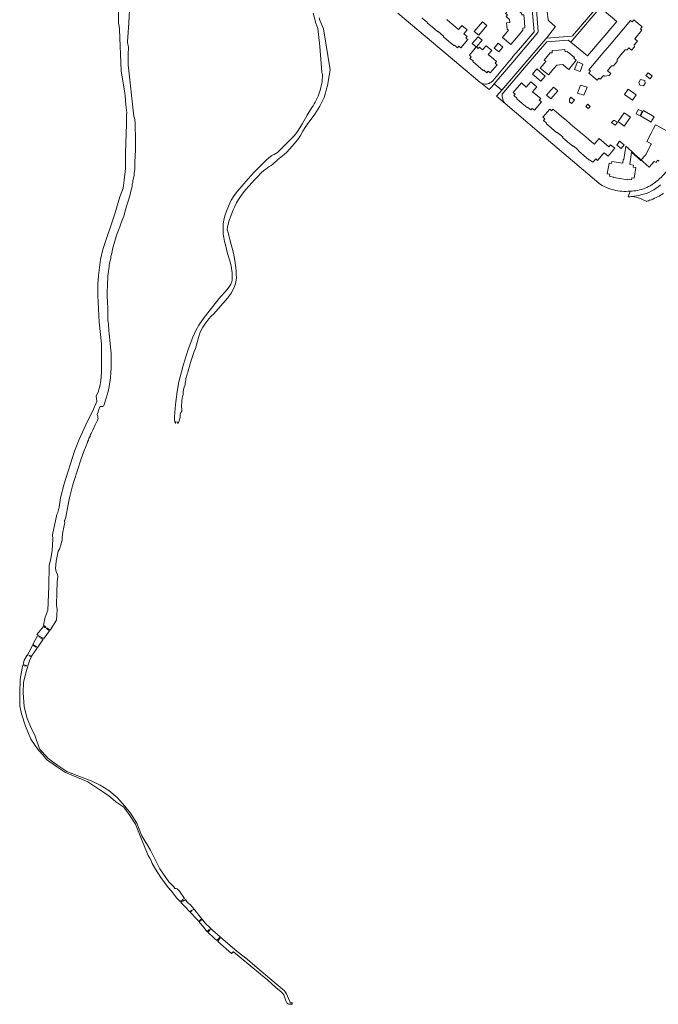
# Model space of a CAD drawing. Header units: metres. Extents: x 187916 to 189411, y 333285 to 334910.
# Tile 1 of 256: x 188255 to 188650, y 333285 to 333895. Entities that reach past the tile are written whole.
import ezdxf

# ---------------------------------------------------------------- set-up
doc = ezdxf.new("R2010")
doc.units = ezdxf.units.M
for name, color, linetype, lineweight in [('B-WE-OG-TERREIN_ERF-GV', 253, 'Continuous', 15), ('B-WE-OG-WATER-GV', 253, 'Continuous', 15), ('B-WE-OG-WATER_BEEK-GV', 253, 'Continuous', 15), ('B-WE-VH-GESLOTENVERHARDING_ASFALT-GV', 253, 'Continuous', 15), ('B-WE-VH-OPENVERHARDING_TEGEL-GV', 253, 'Continuous', 15)]:
    doc.layers.add(name, color=color, linetype=linetype, lineweight=lineweight)

# ---------------------------------------------------------------- blocks, each defined once
blk = doc.blocks.new('DTM')
at = {"layer": 'B-WE-OG-TERREIN_ERF-GV', "ltscale": 0.2, "flags": 128}
for points in [[(188547.738, 333856.968), (188549.866, 333859.481), (188558.143, 333869.258), (188558.52, 333869.704), (188560.271, 333871.726), (188560.078, 333871.87), (188563.643, 333875.839), (188573.361, 333887.321), (188572.195, 333901.083), (188570.906, 333902.168), (188560.81, 333910.664), (188578.091, 333931.428), (188580.253, 333931.823), (188589.164, 333923.436), (188590.785, 333921.91), (188603.407, 333922.907), (188614.72, 333936.216), (188615.039, 333935.939), (188622.64, 333944.895), (188622.421, 333945.06), (188628.832, 333952.673)], [(188637.141, 333946.923), (188631.09, 333939.782), (188630.836, 333939.984), (188611.356, 333916.804), (188612.259, 333904.119), (188614.344, 333902.356), (188624.523, 333893.754), (188606.424, 333872.321), (188596.162, 333880.863), (188594.553, 333882.202), (188581.31, 333881.138), (188568.535, 333866.146), (188558.036, 333853.914), (188553.574, 333848.716)], [(188519.285, 333894.87), (188521.472, 333893.009), (188523.422, 333891.35), (188526.483, 333888.764), (188528.083, 333890.629), (188528.632, 333891.269), (188531.861, 333888.559), (188529.74, 333886.031), (188531.808, 333884.296), (188531.065, 333883.424), (188532.247, 333882.427), (188527.899, 333877.281), (188526.679, 333878.312), (188525.862, 333877.381), (188523.958, 333878.966), (188523.547, 333878.875), (188520.328, 333881.59), (188517.145, 333884.274), (188517.196, 333884.683), (188515.56, 333886.074), (188513.927, 333887.461), (188513.51, 333887.387), (188510.326, 333890.086), (188507.134, 333892.793), (188507.179, 333893.213), (188505.571, 333894.576), (188503.909, 333895.984)], [(188488.929, 333898.926), (188539.683, 333856.115)], [(188650.161, 333795.423), (188651.48, 333796.827), (188651.693, 333796.671), (188655.157, 333800.578), (188656.227, 333802.318), (188704.036, 333893.748)], [(188539.855, 333855.987), (188539.943, 333855.926), (188540.032, 333855.866)], [(188555.358, 333842.83), (188585.014, 333817.666), (188613.405, 333793.419)], [(188650.887, 333807.133), (188649.773, 333807.711), (188649.05, 333806.317), (188647.739, 333806.997), (188644.641, 333803.463), (188640.881, 333806.759), (188639.707, 333807.837), (188642.175, 333810.596), (188642.751, 333811.512), (188643.871, 333813.672), (188645.882, 333817.639), (188645.998, 333817.862), (188643.201, 333819.312), (188645.847, 333824.415), (188647.389, 333827.389), (188648.531, 333829.592), (188655.13, 333826.171)]]:
    blk.add_lwpolyline(points, dxfattribs=at)
for points in [[(188558.244, 333893.076), (188558.093, 333895.021), (188556.015, 333896.777), (188556.827, 333897.749), (188555.674, 333898.72), (188559.059, 333902.731), (188560.266, 333901.712), (188561.079, 333902.675), (188565.6, 333898.86), (188565.685, 333897.719), (188567.042, 333897.727), (188567.392, 333893.484), (188567.703, 333889.717), (188566.356, 333889.509), (188566.461, 333888.368), (188565.604, 333887.35), (188563.65, 333885.027), (188558.966, 333879.46), (188553.751, 333883.847), (188557.472, 333888.276), (188556.604, 333889.012), (188556.298, 333892.943)], [(188539.088, 333885.128), (188536.287, 333887.453), (188541.307, 333893.453), (188544.108, 333891.128)], [(188635.674, 333883.009), (188637.424, 333881.505), (188635.414, 333879.167), (188635.539, 333877.944), (188633.792, 333875.888), (188633.549, 333876.095), (188632.057, 333877.363), (188630.99, 333876.113), (188629.84, 333876.121), (188627.191, 333873.014), (188624.818, 333870.23), (188624.804, 333868.83), (188623.627, 333867.448), (188622.516, 333866.142), (188621.391, 333866.149), (188618.849, 333863.159), (188620.826, 333861.536), (188619.782, 333860.264), (188616.929, 333859.708), (188616.34, 333860.209), (188614.326, 333857.84), (188613.483, 333858.548), (188612.355, 333857.224), (188607.17, 333861.706), (188608.23, 333862.931), (188607.268, 333863.743), (188611.801, 333869.111), (188615.938, 333874.01), (188620.232, 333879.094), (188624.386, 333884.013), (188628.642, 333889.054), (188633.116, 333894.351), (188634.071, 333893.545), (188635.098, 333894.78), (188640.354, 333890.409), (188639.211, 333889.066), (188640.15, 333888.255)], [(188550.086, 333868.916), (188549.215, 333867.844), (188550.5, 333866.915), (188546.161, 333861.843), (188544.956, 333862.841), (188544.158, 333861.907), (188542.248, 333863.504), (188541.865, 333863.406), (188538.69, 333866.094), (188535.469, 333868.822), (188535.524, 333869.204), (188533.622, 333870.834), (188534.466, 333871.818), (188533.245, 333872.795), (188533.871, 333873.577), (188534.33, 333874.151), (188537.44, 333878.037), (188535.093, 333880.07), (188538.626, 333884.232), (188541.184, 333882.02), (188537.604, 333877.895), (188538.74, 333876.911), (188539.502, 333877.787), (188541.431, 333876.113), (188543.681, 333878.696), (188547.131, 333875.788), (188544.907, 333873.233), (188548.261, 333870.454)], [(188551.222, 333874.989), (188548.568, 333877.172), (188551.049, 333880.188), (188553.703, 333878.004), (188553.918, 333877.827), (188551.437, 333874.812)], [(188588.484, 333875.995), (188592.471, 333876.328), (188592.584, 333874.98), (188593.823, 333875.083), (188598.319, 333871.302), (188597.939, 333870.851), (188599.441, 333869.638), (188594.81, 333863.905), (188593.208, 333865.25), (188591.165, 333866.967), (188589.13, 333866.829), (188587.408, 333866.712), (188585.605, 333864.58), (188582.209, 333860.565), (188577.212, 333864.75), (188579.6, 333867.601), (188580.615, 333868.813), (188579.557, 333869.699), (188583.332, 333874.207), (188584.452, 333874.289), (188584.461, 333875.659)], [(188600.182, 333868.61), (188603.637, 333867.284), (188601.846, 333862.616), (188598.391, 333863.942)], [(188572.281, 333861.129), (188575.044, 333864.358), (188580.287, 333859.872), (188577.524, 333856.643)], [(188646.582, 333859.91), (188645.262, 333858.221), (188642.637, 333860.276), (188643.957, 333861.965)], [(188566.024, 333842.937), (188562.717, 333845.692), (188562.714, 333846.061), (188560.849, 333847.726), (188561.648, 333848.673), (188560.382, 333849.698), (188565.5, 333855.679), (188568.547, 333853.072), (188571.342, 333856.339), (188575.015, 333853.197), (188573.751, 333851.643), (188572.405, 333849.987), (188575.62, 333847.419), (188577.452, 333845.956), (188576.594, 333844.891), (188577.914, 333843.83), (188573.527, 333838.734), (188572.268, 333839.818), (188571.439, 333838.831), (188569.555, 333840.439), (188569.155, 333840.329)], [(188639.259, 333857.732), (188641.857, 333857.17), (188642.241, 333855.456), (188641.193, 333853.725), (188638.796, 333854.254), (188638.313, 333855.943)], [(188581.042, 333847.982), (188585.361, 333853.03), (188588.024, 333850.769), (188583.705, 333845.72)], [(188602.181, 333854.232), (188606.146, 333852.892), (188604.167, 333847.947), (188600.202, 333849.287)], [(188636.646, 333848.17), (188634.317, 333844.882), (188629.357, 333848.395), (188631.686, 333851.683)], [(188595.354, 333843.917), (188595.192, 333845.464), (188596.2, 333846.707), (188598.297, 333845.006), (188596.596, 333842.909)], [(188619.652, 333815.978), (188620.704, 333817.237), (188623.294, 333815.074), (188619.231, 333810.21), (188616.714, 333812.312), (188616.039, 333811.507), (188612.714, 333807.541), (188611.547, 333808.519), (188610.47, 333807.327), (188609.65, 333806.419), (188607.768, 333807.984), (188607.369, 333807.91), (188604.179, 333810.639), (188601.01, 333813.35), (188600.969, 333813.827), (188599.318, 333815.158), (188597.707, 333816.456), (188597.387, 333816.431), (188594.125, 333819.17), (188590.991, 333821.8), (188591.072, 333822.234), (188589.421, 333823.536), (188587.651, 333824.932), (188587.341, 333824.864), (188584.162, 333827.56), (188580.98, 333830.259), (188581.009, 333830.691), (188579.116, 333832.297), (188579.915, 333833.254), (188578.72, 333834.29), (188583.094, 333839.336), (188584.233, 333838.373), (188585.046, 333839.341), (188587.022, 333837.663), (188590.427, 333834.771), (188593.159, 333832.451), (188595.431, 333830.544), (188597.439, 333828.86), (188600.441, 333826.32), (188603.261, 333823.935), (188605.416, 333822.103), (188607.244, 333820.55), (188610.345, 333817.933), (188610.699, 333817.634), (188612.236, 333819.455), (188613.608, 333821.081)], [(188606.854, 333839.679), (188605.369, 333841.089), (188606.659, 333842.449), (188608.144, 333841.04)], [(188633.029, 333834.299), (188629.202, 333828.887), (188625.358, 333831.606), (188629.179, 333837.009), (188631.547, 333835.342)], [(188637.929, 333839.2), (188640.374, 333838.093), (188639.102, 333835.286), (188636.657, 333836.394)], [(188641.204, 333838.417), (188647.805, 333834.592), (188646.353, 333832.22), (188645.827, 333831.36), (188639.225, 333835.185)], [(188621.381, 333830.985), (188622.552, 333832.421), (188623.258, 333832.387), (188624.927, 333831.051), (188623.591, 333829.382)], [(188627.308, 333814.888), (188624.524, 333817.114), (188626.358, 333819.407), (188629.143, 333817.181)], [(188633.857, 333813.052), (188635.653, 333811.425), (188636.969, 333810.232), (188639.807, 333807.66), (188639.593, 333807.423), (188639.43, 333807.57), (188633.798, 333812.674), (188632.61, 333805.073), (188634.96, 333804.695), (188634.777, 333803.451), (188636.431, 333803.185), (188635.444, 333796.518), (188633.877, 333796.75), (188633.657, 333795.553), (188631.209, 333795.874), (188630.929, 333795.637), (188626.742, 333796.29), (188622.589, 333796.937), (188622.471, 333797.298), (188620.037, 333797.733), (188620.269, 333798.971), (188618.69, 333799.256), (188619.894, 333805.927), (188621.322, 333805.699), (188621.517, 333806.932), (188628.232, 333805.859), (188628.587, 333808.138), (188628.853, 333808.096), (188630.174, 333816.389)]]:
    blk.add_lwpolyline(points, close=True, dxfattribs=at)
for points in [[(188539.683, 333856.115, 0.0130526), (188539.855, 333855.987)], [(188540.032, 333855.866, 0.0129528), (188540.212, 333855.752)], [(188540.212, 333855.752, 0.0104164), (188540.397, 333855.644)], [(188540.397, 333855.644, 0.0771774), (188542.084, 333855.016)], [(188543.881, 333854.929, 0.0958414), (188546.006, 333855.577)], [(188546.006, 333855.577, 0.0951206), (188547.738, 333856.968)], [(188542.084, 333855.016, 0.0773584), (188543.881, 333854.929)], [(188553.574, 333848.716, 0.0471025), (188553.598, 333847.145)], [(188553.598, 333847.145, 0.0466668), (188553.912, 333845.605)], [(188553.912, 333845.605, 0.0465524), (188554.506, 333844.15)], [(188554.506, 333844.15, 0.0469634), (188555.358, 333842.83)], [(188646.384, 333792.535, 0.0454729), (188650.161, 333795.423)], [(188613.405, 333793.419, 0.0420493), (188617.887, 333790.97)], [(188617.887, 333790.97, 0.0420357), (188622.717, 333789.307)], [(188622.717, 333789.307, 0.042229), (188627.757, 333788.478)], [(188627.757, 333788.478, 0.0420917), (188632.865, 333788.505)], [(188632.865, 333788.505, 0.0454758), (188637.592, 333789.018)], [(188637.592, 333789.018, 0.0456542), (188642.148, 333790.376)], [(188642.148, 333790.376, 0.0455267), (188646.384, 333792.535)]]:
    blk.add_lwpolyline(points, format="xyb", dxfattribs=at)
at = {"layer": 'B-WE-OG-WATER-GV', "ltscale": 0.2, "flags": 128}
blk.add_lwpolyline([(188315.908, 333911.815), (188315.842, 333892.498), (188316.295, 333891.014), (188316.54, 333888.632), (188317.52, 333863.136), (188319.869, 333849.301), (188320.097, 333847.63), (188320.552, 333842.125), (188321.007, 333837.114), (188320.78, 333835.557), (188320.928, 333834.728), (188320.78, 333831.95), (188320.818, 333830.014), (188320.237, 333812.442), (188320.169, 333802.471), (188319.499, 333795.238), (188318.724, 333790.437), (188316.812, 333785.044), (188313.585, 333774.458), (188306.133, 333752.259), (188304.778, 333746.074), (188303.517, 333736.219), (188303.154, 333730.795), (188303.134, 333723.786), (188304.006, 333707.35), (188305.479, 333693.909), (188305.396, 333676.315), (188304.944, 333671.03), (188304.415, 333667.647), (188303.348, 333664.024), (188302.157, 333661.632), (188302.423, 333658.169), (188299.797, 333651.86), (188296.657, 333646.005), (188291.582, 333634.581), (188288.722, 333627.385), (188282.242, 333607.096), (188279.941, 333598.43), (188279.17, 333592.674), (188278.443, 333589.267), (188277.782, 333588.209), (188275.041, 333575.521), (188275.173, 333572.913), (188274.785, 333565.821), (188273.959, 333560.562), (188273, 333556.791), (188272.85, 333543.427), (188272.213, 333528.84), (188270.477, 333524.41), (188269.558, 333519.505), (188270.092, 333519.14), (188270.873, 333518.242), (188270.614, 333517.965), (188270.162, 333518.286), (188269.544, 333518.736), (188265.308, 333513.797), (188266.293, 333513.33), (188265.919, 333512.846), (188265.761, 333512.938), (188262.955, 333507.446), (188263.852, 333507.013), (188265.214, 333506.26), (188265.001, 333505.889), (188263.814, 333506.417), (188262.723, 333506.991), (188260.678, 333502.988), (188259.619, 333501.226), (188260.051, 333501.083), (188259.801, 333500.687), (188259.391, 333500.846), (188257.583, 333497.838), (188256.83, 333495.161), (188257.585, 333494.96), (188258.919, 333494.513), (188258.83, 333494.113), (188257.586, 333494.326), (188256.657, 333494.545), (188256.202, 333492.927), (188255.064, 333486.011), (188254.724, 333477.439), (188254.883, 333469.422), (188255.835, 333464.5), (188258.217, 333456.88), (188261.63, 333448.784), (188266.206, 333442.193), (188267.303, 333440.932), (188270.018, 333437.869), (188271.34, 333436.349), (188277.531, 333431.904), (188283.087, 333428.094), (188290.469, 333425.158), (188297.02, 333422.379), (188303.645, 333417.774), (188309.81, 333414.023), (188314.202, 333410.037), (188319.124, 333406.663), (188322.616, 333402.218), (188326.426, 333396.106), (188330.077, 333386.978), (188334.364, 333376.739), (188335.266, 333375.059), (188336.184, 333373.71), (188336.852, 333371.776), (188338.944, 333368.251), (188342.229, 333363.112), (188346.651, 333356.85), (188348.653, 333354.714), (188352.032, 333350.215), (188354.036, 333348.199), (188354.962, 333348.909), (188355.394, 333348.182), (188354.606, 333347.625), (188357.103, 333345.112), (188360.04, 333341.872), (188360.116, 333341.914), (188361.366, 333342.862), (188361.538, 333342.681), (188360.222, 333341.672), (188364.725, 333337.047), (188365.582, 333335.921), (188366.154, 333336.397), (188366.416, 333336.129), (188365.831, 333335.594), (188366.276, 333335.008), (188368.413, 333332.646), (188370.743, 333329.566), (188370.795, 333329.497), (188371.118, 333329.878), (188371.9, 333330.758), (188372.398, 333330.4), (188371.681, 333329.646), (188371.206, 333329.152), (188375.183, 333325.602), (188376.832, 333324.106), (188376.848, 333324.124), (188377.379, 333324.8), (188378.018, 333324.366), (188377.675, 333323.806), (188377.451, 333323.544), (188385.83, 333315.943), (188386.976, 333317.092), (188387.075, 333317.013), (188396.678, 333309.253), (188405.061, 333302.234), (188408.338, 333299.383), (188413.35, 333295.022), (188416.782, 333292.226), (188417.613, 333291.352), (188418.336, 333290.402), (188418.751, 333289.221), (188419.622, 333286.746), (188419.913, 333285.918), (188420.275, 333285.487), (188420.8, 333284.864), (188421.17, 333284.691), (188421.752, 333284.582), (188422.809, 333284.544), (188423.532, 333284.518), (188423.492, 333285.675), (188423.32, 333285.437), (188422.661, 333285.394), (188422.359, 333285.502), (188421.971, 333286.344), (188421.323, 333288.202), (188420.071, 333291.053), (188419.265, 333292.182), (188418.509, 333293.046), (188417.419, 333293.931), (188400.424, 333308.406), (188395.558, 333312.405), (188389.459, 333317.284), (188379.139, 333326.034), (188378.222, 333324.82), (188377.893, 333325.027), (188378.925, 333326.301), (188374.087, 333330.512), (188373.249, 333331.319), (188372.649, 333330.797), (188372.472, 333331.01), (188373.037, 333331.522), (188369.326, 333335.092), (188367.684, 333337.224), (188366.844, 333336.369), (188366.526, 333336.802), (188367.491, 333337.474), (188366.531, 333338.721), (188362.74, 333343.41), (188362.497, 333343.143), (188362.255, 333343.486), (188362.523, 333343.678), (188360.544, 333346.126), (188358.65, 333347.564), (188357.38, 333349.422), (188357.242, 333349.315), (188355.955, 333348.545), (188355.651, 333349.405), (188356.906, 333350.115), (188353.793, 333354.667), (188352.228, 333356.189), (188351.645, 333356.321), (188350.862, 333356.343), (188350.283, 333357.304), (188347.111, 333360.445), (188341.516, 333368.584), (188337.294, 333376.732), (188335.751, 333380.031), (188333.688, 333383.658), (188332.757, 333384.733), (188330.35, 333388.974), (188330.205, 333389.443), (188327.248, 333396.836), (188323.438, 333402.948), (188319.945, 333407.393), (188315.024, 333412.711), (188309.944, 333416.997), (188304.467, 333420.252), (188298.911, 333423.109), (188291.291, 333425.887), (188283.909, 333428.824), (188278.353, 333432.634), (188272.161, 333437.079), (188270.834, 333438.605), (188268.044, 333441.59), (188266.941, 333442.858), (188264.262, 333450.634), (188261.673, 333456.281), (188259.263, 333461.631), (188257.588, 333468.978), (188256.808, 333477.805), (188257.086, 333484.042), (188258.792, 333490.841), (188259.683, 333493.851), (188259.672, 333493.854), (188259.597, 333494.337), (188259.816, 333494.3), (188260.746, 333497.44), (188261.923, 333499.763), (188261.804, 333499.817), (188260.51, 333500.429), (188260.693, 333500.812), (188262.071, 333500.232), (188264.978, 333504.388), (188265.628, 333505.513), (188265.967, 333505.928), (188268.486, 333509.68), (188269.207, 333510.635), (188267.94, 333511.47), (188266.576, 333512.258), (188266.984, 333512.68), (188268.498, 333511.928), (188269.297, 333511.406), (188269.775, 333511.389), (188273.277, 333516.029), (188272.39, 333516.582), (188271.249, 333517.549), (188271.454, 333517.906), (188272.444, 333517.204), (188273.545, 333516.419), (188277.48, 333522.655), (188278.001, 333529.304), (188277.577, 333531.988), (188277.731, 333539.841), (188277.98, 333546.089), (188278.263, 333549.774), (188278.095, 333550.965), (188277.413, 333552.705), (188276.893, 333554.713), (188277.278, 333559.288), (188278.622, 333565.435), (188279.295, 333566.673), (188280.413, 333569.878), (188280.703, 333571.365), (188280.982, 333571.667), (188281.026, 333573.874), (188281.524, 333577.322), (188282.594, 333583.06), (188282.418, 333583.545), (188282.495, 333584.428), (188282.771, 333584.615), (188283.212, 333586.48), (188284.788, 333594.348), (188284.864, 333595.389), (188285.192, 333596.334), (188285.546, 333598.361), (188287.487, 333605.89), (188288.227, 333608.493), (188292.853, 333622.655), (188294.728, 333627.685), (188296.723, 333632.646), (188296.773, 333633.106), (188297.351, 333634.192), (188297.638, 333635.467), (188298.363, 333636.527), (188298.402, 333637.214), (188299.07, 333638.317), (188299.322, 333639.15), (188299.952, 333640.366), (188301.383, 333643.596), (188302.874, 333646.591), (188303.358, 333647.803), (188303.024, 333648.131), (188303.024, 333648.749), (188303.175, 333649.102), (188302.645, 333650.188), (188303.541, 333652.347), (188303.695, 333653.235), (188304.384, 333654.871), (188304.673, 333654.978), (188305.947, 333654.978), (188306.829, 333655.382), (188307.121, 333656.236), (188308.363, 333660.315), (188309.474, 333664.367), (188310.012, 333666.327), (188310.586, 333669.846), (188311.07, 333672.808), (188311.195, 333676.036), (188311.425, 333678.886), (188311.48, 333683.685), (188311.389, 333688.037), (188311.058, 333691.832), (188310.073, 333700.236), (188309.877, 333701.909), (188309.628, 333706.367), (188309.397, 333708.453), (188309.241, 333715.686), (188309.031, 333720.107), (188308.884, 333723.216), (188308.816, 333724.664), (188308.801, 333726.352), (188309.03, 333730.137), (188309.383, 333735.963), (188309.465, 333737.324), (188310.055, 333741.803), (188310.173, 333742.703), (188310.64, 333744.729), (188311.106, 333746.754), (188311.229, 333747.977), (188311.737, 333749.826), (188312.059, 333751.354), (188312.497, 333753.438), (188313.473, 333756.85), (188314.253, 333759.574), (188314.547, 333760.599), (188315.599, 333763.345), (188316.795, 333766.465), (188317.792, 333769.536), (188319.192, 333773.1), (188320.283, 333776.966), (188320.779, 333779.14), (188322.035, 333782.876), (188323.078, 333786.41), (188323.555, 333788.476), (188324.372, 333791.479), (188324.472, 333792.934), (188324.749, 333793.823), (188324.825, 333795.015), (188325.559, 333798.334), (188325.526, 333799.801), (188325.768, 333800.529), (188325.945, 333802.107), (188326.069, 333804.098), (188326.106, 333806.752), (188326.156, 333810.255), (188326.332, 333811.9), (188326.385, 333812.401), (188326.354, 333814.15), (188326.454, 333818.693), (188326.415, 333824.011), (188326.319, 333826.451), (188326.163, 333830.398), (188326.053, 333833.194), (188325.512, 333835.035), (188321.976, 333866.864), (188321.81, 333873.154), (188322.068, 333877.753), (188321.582, 333880.708), (188321.591, 333880.996), (188322.279, 333892.761), (188323.067, 333908.93)], dxfattribs=at)
at = {"layer": 'B-WE-OG-WATER_BEEK-GV', "ltscale": 0.2, "flags": 128}
for points in [[(188419.998, 333812.439), (188422.143, 333814.827), (188424.771, 333817.925), (188426.944, 333820.499), (188428.582, 333823.093), (188430.202, 333825.67), (188431.653, 333827.953), (188433.192, 333830.369), (188434.695, 333832.358), (188437.611, 333836.319), (188440.584, 333841.179), (188441.937, 333843.712), (188443.221, 333846.628), (188444.139, 333849.554), (188444.761, 333851.858), (188445.348, 333854.01), (188445.783, 333856.306), (188445.992, 333857.676), (188446.973, 333863.661), (188442.838, 333889.087), (188440.661, 333894.548), (188440.308, 333896.008)], [(188436.56, 333898.757), (188438.145, 333892.69), (188439.296, 333889.34), (188439.822, 333885.589), (188440.716, 333878.087), (188441.832, 333862.367), (188442.254, 333860.54)], [(188435.651, 333840.308), (188432.849, 333835.608), (188429.969, 333830.479), (188427.271, 333826.12), (188426.376, 333824.853), (188424.838, 333822.864), (188422.932, 333820.9), (188417.25, 333815.375), (188414.415, 333812.572), (188413.391, 333811.792), (188412.297, 333811.25), (188411.643, 333810.979), (188410.953, 333810.601), (188410.001, 333809.928), (188407.632, 333807.93), (188404.475, 333804.783), (188399.972, 333800.228), (188396.29, 333796.205), (188392.321, 333791.589), (188389.722, 333788.452), (188387.671, 333785.776), (188385.797, 333782.957), (188384.027, 333779.248), (188382.782, 333776.142), (188381.751, 333773.332), (188381.1, 333770.449), (188380.772, 333768.302), (188380.681, 333766.094), (188380.72, 333763.565), (188380.857, 333761.927), (188381.122, 333759.741), (188381.589, 333757.318), (188382.327, 333754.431), (188383.486, 333749.951), (188384.93, 333745.352), (188385.715, 333742.18), (188386.27, 333737.928), (188386.403, 333735.149), (188386.303, 333733.654), (188386.037, 333732.397), (188385.486, 333730.962), (188384.901, 333729.943), (188383.302, 333727.658), (188378.147, 333721.762), (188372.143, 333714.151), (188369.083, 333710.183), (188365.743, 333705.431), (188363.769, 333702.096), (188361.969, 333697.936), (188359.154, 333690.481), (188355.988, 333680.52), (188354.857, 333676.502), (188353.348, 333670.432), (188352.276, 333664.263), (188351.324, 333656.387), (188350.643, 333648.902)], [(188418.564, 333811.287), (188419.998, 333812.439)], [(188374.902, 333712.441), (188383.417, 333722.281), (188385.873, 333725.532), (188386.087, 333725.837), (188387.811, 333729.463), (188388.458, 333731.36), (188388.845, 333733.306), (188388.958, 333735.133), (188388.904, 333736.689), (188388.747, 333739.396), (188387.985, 333745.56), (188387.063, 333750.098), (188384.979, 333758.54), (188384.227, 333761.129), (188383.785, 333762.852), (188383.26, 333764.551), (188383.512, 333766.295), (188383.934, 333768.006)], [(188363.546, 333690.936), (188365.633, 333698.494)], [(188351.269, 333644.424), (188351.283, 333644.69), (188351.387, 333645.592), (188352.733, 333645.436), (188352.704, 333644.395), (188353.54, 333646.25), (188354.095, 333648.207)]]:
    blk.add_lwpolyline(points, dxfattribs=at)
for points in [[(188442.254, 333860.54, -0.0384596), (188441.797, 333855.159)], [(188440.521, 333849.912, -0.0386866), (188438.456, 333844.922)], [(188441.797, 333855.159, -0.0384928), (188440.521, 333849.912)], [(188438.456, 333844.922, -0.0383996), (188435.651, 333840.308)], [(188406.102, 333801.54, 0.0430816), (188414.41, 333807.856)], [(188414.41, 333807.856, 0.0243823), (188418.564, 333811.287)], [(188391.409, 333785.268, -0.0305808), (188406.102, 333801.54)], [(188383.934, 333768.006, -0.0823335), (188391.409, 333785.268)], [(188365.633, 333698.494, -0.1355935), (188374.902, 333712.441)], [(188358.831, 333676.194, -0.0295247), (188363.546, 333690.936)], [(188357.147, 333668.554, -0.0680458), (188358.831, 333676.194)], [(188355.988, 333662.55, -0.1300563), (188357.147, 333668.554)], [(188355.25, 333652.179, -0.1062618), (188355.988, 333662.55)], [(188350.643, 333648.902, 0.0653534), (188350.664, 333646.622)], [(188354.095, 333648.207, -0.2288301), (188355.25, 333652.179)], [(188350.664, 333646.622, 0.0651336), (188351.269, 333644.424)]]:
    blk.add_lwpolyline(points, format="xyb", dxfattribs=at)
at = {"layer": 'B-WE-VH-GESLOTENVERHARDING_ASFALT-GV', "ltscale": 0.2, "flags": 128}
for points in [[(188574.585, 333903.592), (188575.899, 333887.498), (188575.719, 333886.809), (188560.145, 333868.549), (188548.719, 333855.117), (188553.372, 333851.091), (188567.049, 333867.124), (188580.529, 333882.963), (188580.796, 333883.209), (188581.143, 333883.316), (188586.645, 333890.553), (188586.466, 333890.645), (188582.399, 333894.065), (188582.038, 333894.708), (188581.502, 333900.052)], [(188634.146, 333785.236), (188635.312, 333785.011), (188637.14, 333784.503), (188639.171, 333783.894), (188640.918, 333783.224), (188642.685, 333782.371), (188643.107, 333782.105)], [(188643.379, 333782.354), (188644.152, 333782.611), (188644.858, 333782.841), (188645.933, 333783.191), (188645.985, 333783.211), (188646.038, 333783.23)]]:
    blk.add_lwpolyline(points, dxfattribs=at)
for points in [[(188651.569, 333792.398, -0.1299626), (188639.546, 333786.212)], [(188639.546, 333786.212, -0.0210915), (188634.146, 333785.236)], [(188643.107, 333782.105, -0.0506753), (188643.156, 333782.186)], [(188643.156, 333782.186, -0.0378859), (188643.219, 333782.256)], [(188643.219, 333782.256, -0.0534186), (188643.294, 333782.312)], [(188643.294, 333782.312, -0.0425), (188643.379, 333782.354)], [(188646.038, 333783.23, 0.0356516), (188653.476, 333787.035)]]:
    blk.add_lwpolyline(points, format="xyb", dxfattribs=at)
at = {"layer": 'B-WE-VH-OPENVERHARDING_TEGEL-GV', "ltscale": 0.2, "flags": 128}
for points in [[(188628.832, 333952.673), (188622.421, 333945.06), (188622.64, 333944.895), (188615.039, 333935.939), (188614.72, 333936.216), (188603.407, 333922.907), (188590.785, 333921.91), (188589.164, 333923.436), (188587.16, 333920.988), (188572.907, 333904.545), (188570.906, 333902.168), (188572.195, 333901.083), (188573.361, 333887.321), (188563.643, 333875.839), (188560.078, 333871.87), (188560.271, 333871.726), (188558.52, 333869.704), (188558.143, 333869.258), (188549.866, 333859.481), (188547.738, 333856.968)], [(188548.719, 333855.117), (188560.145, 333868.549), (188575.719, 333886.809), (188575.899, 333887.498), (188574.585, 333903.592), (188574.688, 333903.951), (188588.237, 333919.495), (188588.558, 333919.643), (188604.184, 333920.917), (188604.546, 333921.001), (188604.838, 333921.231), (188630.444, 333951.507)], [(188635.512, 333948.11), (188609.919, 333917.852), (188609.712, 333917.55), (188609.669, 333917.186), (188610.891, 333901.191), (188610.725, 333900.779), (188597.137, 333884.761), (188596.779, 333884.599), (188581.143, 333883.316), (188580.796, 333883.209), (188580.529, 333882.963), (188567.049, 333867.124), (188553.372, 333851.091), (188551.8, 333849.262)], [(188553.574, 333848.716), (188558.036, 333853.914), (188568.535, 333866.146), (188581.31, 333881.138), (188594.553, 333882.202), (188596.162, 333880.863), (188598.245, 333883.365), (188612.238, 333899.864), (188614.344, 333902.356), (188612.259, 333904.119), (188611.356, 333916.804), (188630.836, 333939.984), (188631.09, 333939.782), (188637.141, 333946.923)], [(188704.036, 333893.748), (188656.227, 333802.318), (188655.157, 333800.578), (188651.693, 333796.671), (188651.48, 333796.827), (188650.161, 333795.423)], [(188540.397, 333855.644), (188545.595, 333851.441), (188547.09, 333853.199), (188548.719, 333855.117)], [(188551.8, 333849.262), (188550.163, 333847.357), (188555.358, 333842.83)], [(188632.865, 333788.505), (188631.595, 333784.936)]]:
    blk.add_lwpolyline(points, dxfattribs=at)
for points in [[(188542.084, 333855.016, -0.0771774), (188540.397, 333855.644)], [(188546.006, 333855.577, -0.0958414), (188543.881, 333854.929)], [(188547.738, 333856.968, -0.0951206), (188546.006, 333855.577)], [(188543.881, 333854.929, -0.0773584), (188542.084, 333855.016)], [(188553.598, 333847.145, -0.0471025), (188553.574, 333848.716)], [(188553.912, 333845.605, -0.0466668), (188553.598, 333847.145)], [(188554.506, 333844.15, -0.0465524), (188553.912, 333845.605)], [(188555.358, 333842.83, -0.0469634), (188554.506, 333844.15)], [(188650.161, 333795.423, -0.0454729), (188646.384, 333792.535)], [(188637.592, 333789.018, -0.0454758), (188632.865, 333788.505)], [(188642.148, 333790.376, -0.0456542), (188637.592, 333789.018)], [(188639.546, 333786.212, 0.1299626), (188651.569, 333792.398)], [(188646.384, 333792.535, -0.0455267), (188642.148, 333790.376)], [(188631.595, 333784.936, 0.0101895), (188634.146, 333785.236)], [(188634.146, 333785.236, 0.0210915), (188639.546, 333786.212)]]:
    blk.add_lwpolyline(points, format="xyb", dxfattribs=at)

msp = doc.modelspace()

# ---------------------------------------------------------------- block references
msp.add_blockref('DTM', (0, 0))

doc.saveas('drawing.dxf')
